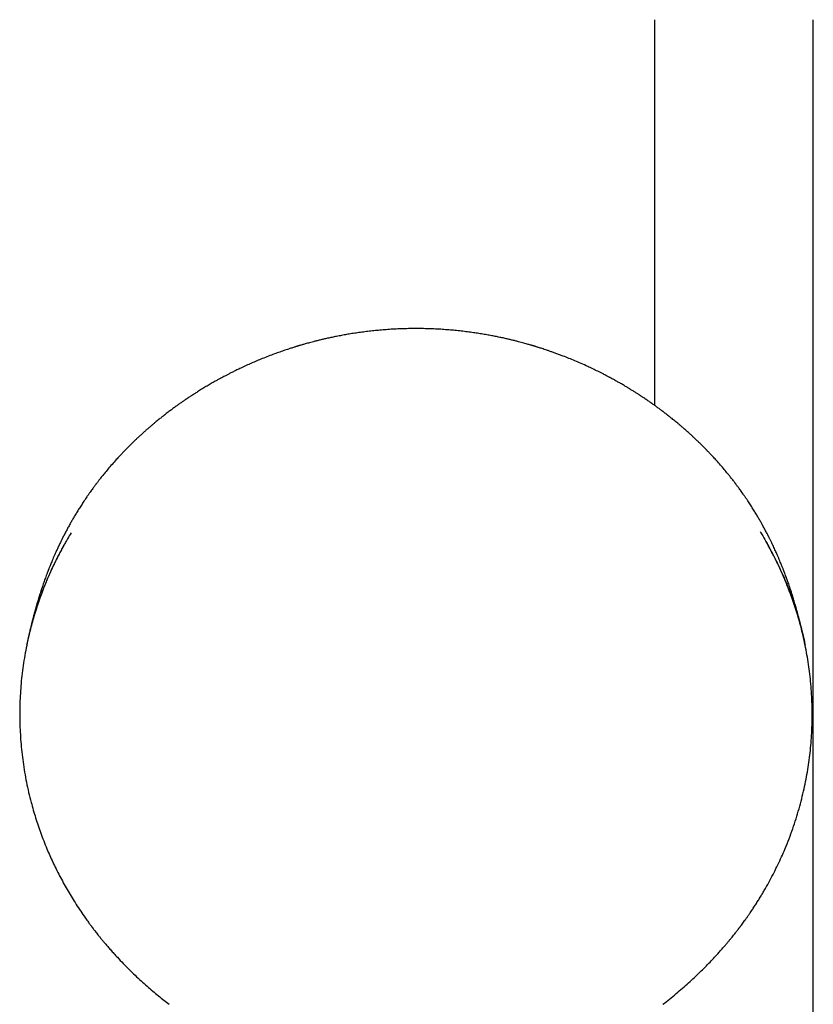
# Model space of a CAD drawing. Header units: millimetres. Extents: x 8 to 1785, y 12 to 2725.
# Tile 15 of 19: x 807 to 917, y 2259 to 2396. Entities that reach past the tile are written whole.
import ezdxf

# ---------------------------------------------------------------- set-up
doc = ezdxf.new("R2010")
doc.units = ezdxf.units.MM

msp = doc.modelspace()

# ---------------------------------------------------------------- linework, layer by layer
at = {"color": 7, "linetype": 'Continuous', "lineweight": 30}
for p, q in [((895, 2395.67), (895, 2342.18)), ((917, 2127.64), (917, 2395.67)), ((915.89, 2308.9), (915.88, 2308.91)), ((827.7, 2259.11), (827.7, 2259.11)), ((896.13, 2259.11), (896.13, 2259.11))]:
    msp.add_line(p, q, dxfattribs=at)
for points, knots in [([(861.91, 2352.83), (861.57, 2352.83), (860.9, 2352.83), (859.91, 2352.8), (858.95, 2352.76), (858.03, 2352.7), (857.15, 2352.63), (856.3, 2352.55), (855.46, 2352.46), (854.63, 2352.36), (853.82, 2352.25), (853.05, 2352.13), (852.31, 2352.01), (851.61, 2351.88), (850.93, 2351.75), (850.29, 2351.62), (849.68, 2351.49), (849.12, 2351.36), (848.61, 2351.24), (848.14, 2351.13), (847.72, 2351.02), (847.35, 2350.92), (847.02, 2350.83), (846.72, 2350.75), (846.45, 2350.67), (846.23, 2350.61), (846.03, 2350.55), (845.87, 2350.5), (845.74, 2350.47), (845.64, 2350.43), (845.55, 2350.41), (845.48, 2350.39), (845.39, 2350.36), (845.26, 2350.32), (845.1, 2350.27), (844.9, 2350.21), (844.67, 2350.13), (844.4, 2350.05), (844.09, 2349.94), (843.75, 2349.83), (843.39, 2349.71), (843.03, 2349.58), (842.66, 2349.45), (842.14, 2349.26), (841.45, 2349), (840.64, 2348.68), (839.86, 2348.35), (839.11, 2348.03), (838.36, 2347.7), (837.69, 2347.39), (837.1, 2347.1), (836.61, 2346.86), (836.17, 2346.64), (835.78, 2346.44), (835.44, 2346.26), (835.13, 2346.1), (834.85, 2345.95), (834.61, 2345.82), (834.4, 2345.7), (834.19, 2345.58), (833.94, 2345.44), (833.67, 2345.29), (833.38, 2345.12), (833.09, 2344.95), (832.79, 2344.78), (832.49, 2344.6), (832.2, 2344.42), (831.91, 2344.24), (831.64, 2344.07), (831.41, 2343.92), (831.22, 2343.8), (831.08, 2343.71), (830.97, 2343.64), (830.87, 2343.58), (830.76, 2343.5), (830.62, 2343.41), (830.47, 2343.31), (830.26, 2343.17), (830, 2343), (829.68, 2342.78), (829.33, 2342.53), (828.95, 2342.27), (828.54, 2341.97), (828.11, 2341.66), (827.65, 2341.31), (827.34, 2341.08), (827.18, 2340.95)], [0, 0, 0, 0, 0.027439, 0.053917, 0.079447, 0.104043, 0.127717, 0.150479, 0.172338, 0.195351, 0.217294, 0.238177, 0.258007, 0.276793, 0.295585, 0.313219, 0.329701, 0.345037, 0.359234, 0.372296, 0.383576, 0.393855, 0.403136, 0.411421, 0.418712, 0.425118, 0.430498, 0.434876, 0.438501, 0.441447, 0.443714, 0.445461, 0.44785, 0.451292, 0.455786, 0.461332, 0.467928, 0.475572, 0.484263, 0.493998, 0.504297, 0.51459, 0.524876, 0.535155, 0.559356, 0.583519, 0.605404, 0.627258, 0.64908, 0.67082, 0.686843, 0.701458, 0.714669, 0.72648, 0.736895, 0.745917, 0.754089, 0.762528, 0.767665, 0.774052, 0.781688, 0.790445, 0.799329, 0.808128, 0.81763, 0.827032, 0.836333, 0.845534, 0.854161, 0.861603, 0.867858, 0.871943, 0.875297, 0.87821, 0.881794, 0.88616, 0.891199, 0.896687, 0.906145, 0.916678, 0.92828, 0.940839, 0.954285, 0.968625, 0.983863, 1, 1, 1, 1]), ([(896.64, 2340.95), (896.5, 2341.06), (896.23, 2341.27), (895.82, 2341.58), (895.41, 2341.88), (895.01, 2342.17), (894.6, 2342.46), (894.25, 2342.71), (893.96, 2342.91), (893.74, 2343.06), (893.53, 2343.2), (893.35, 2343.32), (893.21, 2343.41), (893.12, 2343.47), (893.05, 2343.52), (892.98, 2343.56), (892.9, 2343.62), (892.79, 2343.69), (892.65, 2343.78), (892.48, 2343.88), (892.29, 2344), (892.1, 2344.12), (891.91, 2344.24), (891.64, 2344.41), (891.3, 2344.62), (890.94, 2344.83), (890.65, 2345.01), (890.41, 2345.15), (890.16, 2345.29), (889.92, 2345.42), (889.67, 2345.56), (889.45, 2345.69), (889.27, 2345.79), (889.14, 2345.86), (889.04, 2345.91), (888.94, 2345.97), (888.82, 2346.03), (888.67, 2346.11), (888.5, 2346.2), (888.31, 2346.3), (888.09, 2346.42), (887.69, 2346.62), (887.13, 2346.9), (886.43, 2347.25), (885.66, 2347.61), (884.84, 2347.98), (883.97, 2348.35), (883.13, 2348.7), (882.42, 2348.98), (881.82, 2349.21), (881.33, 2349.39), (880.87, 2349.55), (880.45, 2349.7), (880.07, 2349.83), (879.72, 2349.95), (879.42, 2350.05), (879.16, 2350.13), (878.94, 2350.2), (878.78, 2350.25), (878.65, 2350.29), (878.55, 2350.32), (878.47, 2350.35), (878.41, 2350.37), (878.35, 2350.39), (878.28, 2350.41), (878.19, 2350.44), (878.06, 2350.47), (877.9, 2350.52), (877.69, 2350.58), (877.45, 2350.65), (877.17, 2350.73), (876.85, 2350.82), (876.49, 2350.92), (876.1, 2351.02), (875.66, 2351.13), (875.19, 2351.25), (874.67, 2351.37), (874.12, 2351.5), (873.52, 2351.62), (872.9, 2351.75), (872.24, 2351.88), (871.55, 2352), (870.82, 2352.13), (870.06, 2352.24), (869.25, 2352.35), (868.41, 2352.46), (867.55, 2352.55), (866.67, 2352.63), (865.79, 2352.7), (864.87, 2352.76), (863.92, 2352.8), (862.93, 2352.83), (862.25, 2352.83), (861.91, 2352.83)], [0, 0, 0, 0, 0.014007, 0.027698, 0.04115, 0.054558, 0.068124, 0.081852, 0.089166, 0.096525, 0.103573, 0.109441, 0.114086, 0.116877, 0.118912, 0.12077, 0.123409, 0.126844, 0.131358, 0.136769, 0.142936, 0.149092, 0.155126, 0.161037, 0.174481, 0.187238, 0.19459, 0.202007, 0.2095, 0.217071, 0.224718, 0.232259, 0.237467, 0.241273, 0.243722, 0.246587, 0.250784, 0.255017, 0.260074, 0.265956, 0.272664, 0.280023, 0.301703, 0.322776, 0.343239, 0.369683, 0.395021, 0.419246, 0.442353, 0.456724, 0.470623, 0.483773, 0.495797, 0.50669, 0.516284, 0.52478, 0.532179, 0.538476, 0.54272, 0.546259, 0.54909, 0.551215, 0.552955, 0.554374, 0.556102, 0.558706, 0.562205, 0.566599, 0.572331, 0.579103, 0.586917, 0.595777, 0.605683, 0.61664, 0.62865, 0.641718, 0.655848, 0.671044, 0.687311, 0.704656, 0.722326, 0.741002, 0.760689, 0.781395, 0.803129, 0.8259, 0.849718, 0.872481, 0.896142, 0.920713, 0.946204, 0.972629, 1, 1, 1, 1]), ([(827.18, 2340.96), (827.17, 2340.94), (827.15, 2340.93), (827.11, 2340.9), (827.08, 2340.87), (827.06, 2340.86), (827.04, 2340.84), (827.02, 2340.83), (827, 2340.81), (826.96, 2340.78), (826.89, 2340.72), (826.77, 2340.63), (826.61, 2340.5), (826.41, 2340.34), (826.17, 2340.15), (825.9, 2339.93), (825.6, 2339.68), (825.27, 2339.4), (824.92, 2339.1), (824.57, 2338.8), (824.23, 2338.5), (823.92, 2338.21), (823.6, 2337.92), (823.28, 2337.62), (822.96, 2337.32), (822.68, 2337.05), (822.44, 2336.81), (822.24, 2336.62), (822.07, 2336.45), (821.93, 2336.31), (821.82, 2336.19), (821.74, 2336.11), (821.68, 2336.06), (821.64, 2336.01), (821.58, 2335.95), (821.51, 2335.88), (821.42, 2335.78), (821.3, 2335.66), (821.15, 2335.51), (820.98, 2335.32), (820.79, 2335.11), (820.58, 2334.89), (820.24, 2334.51), (819.78, 2334), (819.22, 2333.35), (818.79, 2332.83), (818.49, 2332.45), (818.29, 2332.22), (818.12, 2332), (817.97, 2331.8), (817.85, 2331.64), (817.75, 2331.51), (817.67, 2331.41), (817.61, 2331.33), (817.55, 2331.25), (817.47, 2331.15), (817.37, 2331.01), (817.24, 2330.84), (817.09, 2330.63), (816.91, 2330.39), (816.72, 2330.12), (816.51, 2329.82), (816.23, 2329.41), (815.89, 2328.92), (815.53, 2328.36), (815.18, 2327.82), (814.87, 2327.3), (814.57, 2326.81), (814.29, 2326.33), (814.07, 2325.94), (813.89, 2325.61), (813.74, 2325.36), (813.6, 2325.1), (813.47, 2324.84), (813.33, 2324.59), (813.22, 2324.38), (813.15, 2324.23), (813.1, 2324.14), (813.06, 2324.06), (813.02, 2323.99), (812.99, 2323.92), (812.95, 2323.85), (812.9, 2323.75), (812.84, 2323.63), (812.76, 2323.47), (812.63, 2323.19), (812.44, 2322.79), (812.21, 2322.31), (812, 2321.85), (811.81, 2321.42), (811.64, 2321.03), (811.49, 2320.67), (811.35, 2320.35), (811.24, 2320.07), (811.14, 2319.83), (811.07, 2319.64), (811.02, 2319.51), (810.98, 2319.43), (810.96, 2319.38), (810.94, 2319.32), (810.91, 2319.23), (810.86, 2319.1), (810.77, 2318.88), (810.66, 2318.58), (810.54, 2318.24), (810.42, 2317.92), (810.31, 2317.59), (810.21, 2317.31), (810.13, 2317.07), (810.07, 2316.9), (810.02, 2316.75), (809.97, 2316.62), (809.94, 2316.53), (809.92, 2316.45), (809.9, 2316.38), (809.87, 2316.29), (809.83, 2316.17), (809.77, 2316), (809.71, 2315.79), (809.63, 2315.55), (809.56, 2315.3), (809.48, 2315.04), (809.41, 2314.8), (809.33, 2314.55), (809.26, 2314.31), (809.2, 2314.08), (809.15, 2313.89), (809.09, 2313.69), (809.03, 2313.47), (808.97, 2313.23), (808.91, 2313.01), (808.86, 2312.82), (808.81, 2312.62), (808.75, 2312.42), (808.71, 2312.26), (808.68, 2312.14), (808.66, 2312.04), (808.63, 2311.92), (808.59, 2311.78), (808.55, 2311.59), (808.5, 2311.39), (808.45, 2311.19), (808.4, 2311), (808.36, 2310.82), (808.32, 2310.66), (808.29, 2310.5), (808.26, 2310.36), (808.22, 2310.22), (808.19, 2310.07), (808.16, 2309.92), (808.12, 2309.77), (808.09, 2309.61), (808.06, 2309.46), (808.03, 2309.33), (808.01, 2309.22), (807.99, 2309.11), (807.96, 2309), (807.95, 2308.93), (807.94, 2308.9)], [0, 0, 0, 0, 0.0041321, 0.007171, 0.0083083, 0.0092203, 0.0099562, 0.0102864, 0.0111791, 0.0122017, 0.0140819, 0.0182697, 0.0238214, 0.0305464, 0.0384418, 0.0475037, 0.0577282, 0.0691105, 0.0808981, 0.0932746, 0.105073, 0.1162308, 0.1267509, 0.139008, 0.1502773, 0.1605632, 0.1698699, 0.1764976, 0.1825246, 0.1879397, 0.1923992, 0.1949463, 0.1969081, 0.1983486, 0.2002434, 0.2029224, 0.206385, 0.21063, 0.2162017, 0.2227162, 0.2301711, 0.2383047, 0.2463633, 0.2696214, 0.2918023, 0.3129165, 0.321578, 0.3295516, 0.3367226, 0.3430932, 0.3486655, 0.3524803, 0.3557216, 0.3583622, 0.3606995, 0.3636031, 0.3682091, 0.3738255, 0.3804505, 0.3880821, 0.3967182, 0.4063567, 0.4167837, 0.4349523, 0.452293, 0.468812, 0.484514, 0.4994033, 0.5134834, 0.5270893, 0.5347241, 0.5423275, 0.5498999, 0.5574421, 0.5649546, 0.5721001, 0.5752984, 0.5780698, 0.5804142, 0.5823317, 0.5839884, 0.5859822, 0.5887713, 0.5923563, 0.5967381, 0.6018615, 0.6166378, 0.6304757, 0.6433735, 0.6553291, 0.6663402, 0.6764041, 0.6854744, 0.6931664, 0.6996354, 0.7048781, 0.7088916, 0.7105027, 0.7117759, 0.713083, 0.7154655, 0.7189876, 0.7236326, 0.7338877, 0.7431988, 0.7515799, 0.7602179, 0.7698619, 0.7745705, 0.7794759, 0.7838518, 0.7872802, 0.7897579, 0.7914175, 0.7933428, 0.7957263, 0.7985695, 0.8034321, 0.8092427, 0.8157643, 0.8226517, 0.8299063, 0.8362355, 0.8428258, 0.8496189, 0.8557734, 0.8610303, 0.8656872, 0.8727082, 0.8793771, 0.8858113, 0.8913675, 0.8974124, 0.9040855, 0.9079753, 0.9111921, 0.9137897, 0.9167588, 0.9212393, 0.9265036, 0.9323992, 0.9381527, 0.9433678, 0.9480585, 0.952884, 0.9571975, 0.9610767, 0.964553, 0.9683411, 0.9728866, 0.9767797, 0.9810642, 0.9853371, 0.9889845, 0.9914613, 0.9942785, 0.9974264, 1, 1, 1, 1]), ([(915.88, 2308.93), (915.87, 2308.95), (915.86, 2309.01), (915.84, 2309.13), (915.81, 2309.27), (915.78, 2309.39), (915.75, 2309.52), (915.72, 2309.66), (915.69, 2309.83), (915.65, 2310.01), (915.61, 2310.19), (915.57, 2310.35), (915.54, 2310.49), (915.51, 2310.64), (915.47, 2310.8), (915.43, 2310.98), (915.38, 2311.18), (915.33, 2311.39), (915.28, 2311.6), (915.23, 2311.77), (915.2, 2311.92), (915.17, 2312.04), (915.14, 2312.15), (915.11, 2312.28), (915.07, 2312.43), (915.03, 2312.58), (914.99, 2312.74), (914.95, 2312.9), (914.9, 2313.09), (914.85, 2313.28), (914.79, 2313.49), (914.73, 2313.72), (914.65, 2313.99), (914.56, 2314.31), (914.46, 2314.66), (914.36, 2315.01), (914.26, 2315.34), (914.16, 2315.65), (914.08, 2315.9), (914.02, 2316.1), (913.98, 2316.24), (913.94, 2316.36), (913.91, 2316.45), (913.88, 2316.55), (913.83, 2316.67), (913.78, 2316.84), (913.71, 2317.04), (913.63, 2317.29), (913.53, 2317.56), (913.43, 2317.86), (913.32, 2318.15), (913.21, 2318.45), (913.12, 2318.71), (913.04, 2318.92), (912.98, 2319.06), (912.94, 2319.18), (912.9, 2319.27), (912.88, 2319.34), (912.85, 2319.4), (912.83, 2319.46), (912.79, 2319.56), (912.73, 2319.71), (912.65, 2319.92), (912.54, 2320.17), (912.42, 2320.47), (912.28, 2320.81), (912.12, 2321.19), (911.96, 2321.54), (911.82, 2321.87), (911.68, 2322.17), (911.54, 2322.48), (911.39, 2322.8), (911.23, 2323.13), (911.09, 2323.42), (910.98, 2323.63), (910.91, 2323.77), (910.86, 2323.87), (910.83, 2323.94), (910.8, 2324), (910.77, 2324.06), (910.73, 2324.13), (910.67, 2324.25), (910.58, 2324.43), (910.46, 2324.66), (910.33, 2324.9), (910.2, 2325.14), (910.07, 2325.38), (909.93, 2325.63), (909.76, 2325.94), (909.53, 2326.34), (909.25, 2326.82), (908.95, 2327.31), (908.63, 2327.83), (908.28, 2328.38), (907.98, 2328.85), (907.71, 2329.25), (907.5, 2329.56), (907.29, 2329.86), (907.08, 2330.15), (906.9, 2330.4), (906.74, 2330.63), (906.6, 2330.82), (906.47, 2330.99), (906.37, 2331.12), (906.3, 2331.23), (906.23, 2331.31), (906.17, 2331.39), (906.1, 2331.49), (906.01, 2331.6), (905.89, 2331.76), (905.72, 2331.97), (905.51, 2332.25), (905.2, 2332.64), (904.78, 2333.14), (904.26, 2333.75), (903.83, 2334.25), (903.49, 2334.63), (903.26, 2334.88), (903.03, 2335.13), (902.82, 2335.35), (902.65, 2335.54), (902.51, 2335.68), (902.4, 2335.79), (902.31, 2335.88), (902.25, 2335.95), (902.19, 2336), (902.15, 2336.05), (902.09, 2336.11), (902.01, 2336.19), (901.92, 2336.29), (901.77, 2336.44), (901.56, 2336.65), (901.29, 2336.91), (900.98, 2337.21), (900.65, 2337.52), (900.31, 2337.84), (899.96, 2338.17), (899.57, 2338.52), (899.19, 2338.85), (898.83, 2339.16), (898.51, 2339.44), (898.22, 2339.69), (897.93, 2339.92), (897.67, 2340.14), (897.43, 2340.33), (897.22, 2340.5), (897.07, 2340.62), (896.96, 2340.7), (896.88, 2340.76), (896.83, 2340.81), (896.8, 2340.83), (896.78, 2340.84), (896.76, 2340.86), (896.74, 2340.87), (896.71, 2340.9), (896.68, 2340.93), (896.65, 2340.94), (896.64, 2340.96)], [0, 0, 0, 0, 0.00109, 0.00525, 0.008845, 0.011983, 0.015481, 0.019388, 0.023096, 0.029082, 0.033952, 0.038196, 0.041818, 0.045814, 0.050253, 0.05515, 0.060622, 0.066698, 0.072927, 0.077796, 0.082002, 0.085327, 0.088223, 0.091881, 0.096291, 0.10063, 0.104693, 0.110616, 0.116082, 0.121412, 0.126979, 0.133596, 0.140666, 0.149406, 0.159382, 0.168857, 0.177767, 0.186123, 0.193774, 0.198349, 0.202214, 0.205374, 0.207831, 0.209981, 0.213308, 0.217988, 0.22377, 0.22942, 0.238219, 0.246189, 0.25368, 0.261855, 0.270808, 0.274993, 0.279129, 0.282493, 0.285022, 0.286717, 0.288031, 0.289633, 0.291659, 0.296193, 0.302007, 0.309098, 0.317462, 0.326971, 0.337433, 0.348841, 0.356805, 0.365171, 0.373939, 0.383109, 0.392679, 0.402484, 0.407369, 0.41126, 0.414158, 0.416066, 0.417485, 0.419222, 0.421287, 0.423682, 0.429587, 0.436586, 0.443699, 0.450837, 0.458003, 0.465197, 0.472419, 0.486146, 0.50036, 0.515397, 0.53126, 0.547954, 0.565485, 0.57508, 0.584911, 0.594773, 0.603822, 0.611965, 0.619078, 0.625314, 0.63067, 0.635146, 0.638252, 0.640724, 0.643241, 0.646372, 0.650104, 0.654354, 0.662047, 0.670986, 0.681175, 0.701001, 0.721793, 0.743558, 0.752254, 0.761099, 0.770025, 0.778114, 0.785068, 0.789724, 0.793678, 0.79693, 0.799479, 0.801324, 0.802671, 0.804806, 0.80767, 0.811265, 0.815537, 0.824204, 0.834135, 0.845334, 0.857808, 0.869396, 0.88191, 0.895355, 0.909735, 0.921499, 0.932525, 0.942625, 0.951798, 0.961091, 0.969177, 0.976051, 0.981712, 0.98435, 0.986607, 0.98938, 0.989704, 0.990035, 0.990771, 0.991684, 0.992822, 0.995864, 1, 1, 1, 1]), ([(814.09, 2324.48), (813.93, 2324.22), (813.69, 2323.83), (813.47, 2323.44), (813.4, 2323.32)], [0, 0, 0, 0, 0.683608, 1, 1, 1, 1]), ([(909.63, 2324.67), (909.75, 2324.47), (910.08, 2323.94), (910.46, 2323.27), (910.79, 2322.69), (910.98, 2322.34), (911.17, 2321.98), (911.36, 2321.63), (911.54, 2321.27), (911.72, 2320.91), (912.02, 2320.3), (912.44, 2319.43), (912.95, 2318.28), (913.44, 2317.09), (913.91, 2315.86), (914.36, 2314.59), (914.76, 2313.34), (915.12, 2312.11), (915.44, 2310.9), (915.66, 2309.95), (915.8, 2309.29), (915.86, 2309.04), (915.88, 2308.9), (915.89, 2308.9)], [0, 0, 0, 0, 0.039928, 0.109898, 0.133408, 0.156893, 0.180352, 0.203785, 0.227192, 0.250574, 0.27393, 0.346081, 0.419941, 0.495508, 0.572783, 0.651764, 0.732453, 0.804871, 0.87861, 0.953671, 0.97604, 0.998523, 1, 1, 1, 1]), ([(813.4, 2323.32), (813.4, 2323.31), (813.34, 2323.22), (813.24, 2323.04), (813.09, 2322.78), (812.89, 2322.41), (812.63, 2321.92), (812.31, 2321.31), (811.98, 2320.65), (811.64, 2319.95), (811.29, 2319.2), (810.96, 2318.45), (810.64, 2317.7), (810.29, 2316.84), (809.92, 2315.86), (809.54, 2314.79), (809.19, 2313.73), (808.88, 2312.68), (808.59, 2311.66), (808.3, 2310.52), (808.01, 2309.25), (807.74, 2307.85), (807.5, 2306.45), (807.31, 2305.04), (807.16, 2303.63), (807.06, 2302.24), (807, 2300.88), (806.97, 2299.54), (806.98, 2298.2), (807.04, 2296.86), (807.13, 2295.5), (807.26, 2294.11), (807.43, 2292.7), (807.65, 2291.3), (807.91, 2289.9), (808.21, 2288.51), (808.53, 2287.22), (808.86, 2286.04), (809.18, 2284.97), (809.53, 2283.9), (809.9, 2282.84), (810.3, 2281.77), (810.72, 2280.74), (811.14, 2279.76), (811.57, 2278.82), (812.02, 2277.88), (812.51, 2276.93), (813.02, 2275.97), (813.55, 2275.03), (814.09, 2274.11), (814.66, 2273.18), (815.27, 2272.26), (815.76, 2271.54), (816.11, 2271.05), (816.3, 2270.77), (816.49, 2270.51), (816.65, 2270.29), (816.78, 2270.12), (816.88, 2269.99), (816.94, 2269.9), (816.99, 2269.83), (817.03, 2269.79), (817.05, 2269.76), (817.08, 2269.72), (817.12, 2269.67), (817.18, 2269.58), (817.27, 2269.47), (817.39, 2269.32), (817.54, 2269.12), (817.73, 2268.88), (817.95, 2268.6), (818.21, 2268.28), (818.5, 2267.92), (818.83, 2267.53), (819.2, 2267.1), (819.6, 2266.64), (820.05, 2266.14), (820.36, 2265.8), (820.52, 2265.63)], [0, 0, 0, 0, 0.000373, 0.005069, 0.009867, 0.014764, 0.025353, 0.036382, 0.047854, 0.060634, 0.073904, 0.087188, 0.100277, 0.113169, 0.13199, 0.150376, 0.168327, 0.185844, 0.202932, 0.219871, 0.242865, 0.26586, 0.288855, 0.311849, 0.334843, 0.357838, 0.379518, 0.401198, 0.422878, 0.444558, 0.466238, 0.489231, 0.512225, 0.535218, 0.558211, 0.581204, 0.604196, 0.622262, 0.640328, 0.658393, 0.676462, 0.694765, 0.713448, 0.72967, 0.746166, 0.762938, 0.779986, 0.797308, 0.814697, 0.831725, 0.848378, 0.866584, 0.884321, 0.889798, 0.895229, 0.90041, 0.904835, 0.908478, 0.910592, 0.912311, 0.913637, 0.914569, 0.914972, 0.915546, 0.916673, 0.918354, 0.920588, 0.923376, 0.927452, 0.932325, 0.937995, 0.944462, 0.951726, 0.959788, 0.968646, 0.9783, 0.988752, 1, 1, 1, 1]), ([(813.37, 2323.27), (813.29, 2323.12), (813.03, 2322.68), (812.65, 2321.97), (812.34, 2321.38), (812.17, 2321.05), (812.12, 2320.94), (812.07, 2320.84), (812.02, 2320.74), (811.97, 2320.63), (811.82, 2320.33), (811.57, 2319.81), (811.22, 2319.06), (810.88, 2318.27), (810.53, 2317.45), (810.19, 2316.58), (809.85, 2315.67), (809.52, 2314.73), (809.21, 2313.78), (808.92, 2312.84), (808.65, 2311.91), (808.4, 2310.94), (808.17, 2309.98), (808.02, 2309.3), (807.95, 2308.95), (807.94, 2308.9)], [0, 0, 0, 0, 0.034048, 0.098674, 0.155575, 0.163028, 0.170482, 0.177937, 0.185391, 0.192847, 0.200302, 0.251144, 0.30436, 0.359951, 0.417917, 0.478258, 0.540974, 0.606065, 0.673531, 0.734866, 0.798039, 0.863052, 0.929904, 0.990255, 1, 1, 1, 1]), ([(903.31, 2265.63), (903.44, 2265.77), (903.71, 2266.07), (904.1, 2266.5), (904.47, 2266.92), (904.81, 2267.31), (905.11, 2267.67), (905.38, 2268), (905.62, 2268.29), (905.84, 2268.55), (906.03, 2268.79), (906.19, 2269), (906.33, 2269.18), (906.45, 2269.33), (906.54, 2269.44), (906.6, 2269.53), (906.65, 2269.6), (906.69, 2269.65), (906.72, 2269.69), (906.75, 2269.72), (906.77, 2269.75), (906.81, 2269.8), (906.85, 2269.85), (906.89, 2269.91), (906.98, 2270.03), (907.13, 2270.23), (907.32, 2270.49), (907.53, 2270.78), (907.76, 2271.1), (908, 2271.44), (908.28, 2271.86), (908.6, 2272.32), (908.94, 2272.84), (909.27, 2273.36), (909.59, 2273.88), (909.91, 2274.4), (910.32, 2275.11), (910.83, 2276.01), (911.42, 2277.11), (911.96, 2278.19), (912.47, 2279.27), (912.99, 2280.45), (913.51, 2281.73), (914.03, 2283.12), (914.5, 2284.5), (914.93, 2285.88), (915.31, 2287.27), (915.64, 2288.64), (915.93, 2289.99), (916.18, 2291.32), (916.39, 2292.66), (916.56, 2294), (916.69, 2295.37), (916.79, 2296.77), (916.84, 2298.2), (916.85, 2299.63), (916.82, 2301.06), (916.75, 2302.49), (916.64, 2303.89), (916.49, 2305.26), (916.3, 2306.6), (916.07, 2307.93), (915.81, 2309.27), (915.52, 2310.52), (915.23, 2311.7), (914.92, 2312.79), (914.59, 2313.88), (914.22, 2314.97), (913.83, 2316.07), (913.4, 2317.18), (913, 2318.15), (912.64, 2318.96), (912.34, 2319.62), (912.03, 2320.29), (911.7, 2320.96), (911.35, 2321.63), (911.04, 2322.23), (910.75, 2322.74), (910.57, 2323.07), (910.47, 2323.24), (910.45, 2323.28)], [0, 0, 0, 0, 0.009386, 0.018814, 0.027606, 0.03576, 0.043278, 0.049782, 0.055721, 0.061093, 0.065898, 0.070137, 0.073629, 0.076614, 0.07909, 0.080614, 0.081852, 0.083036, 0.083736, 0.084221, 0.084899, 0.085773, 0.086844, 0.088071, 0.089379, 0.09401, 0.099427, 0.10493, 0.11106, 0.117818, 0.125204, 0.134809, 0.144712, 0.15453, 0.164263, 0.17391, 0.183473, 0.203677, 0.223491, 0.242914, 0.261967, 0.280842, 0.304819, 0.328575, 0.352111, 0.375425, 0.39862, 0.421815, 0.443685, 0.465556, 0.487426, 0.509297, 0.531167, 0.554363, 0.57756, 0.600756, 0.623953, 0.64715, 0.670347, 0.692218, 0.71409, 0.735962, 0.757948, 0.780129, 0.798279, 0.816558, 0.834967, 0.853505, 0.872259, 0.891386, 0.910888, 0.922438, 0.934116, 0.945922, 0.957855, 0.969916, 0.981977, 0.990333, 0.99794, 1, 1, 1, 1]), ([(820.52, 2265.63), (820.79, 2265.35), (821.32, 2264.78), (822.14, 2263.95), (822.97, 2263.14), (823.8, 2262.37), (824.61, 2261.64), (825.41, 2260.95), (826.2, 2260.3), (826.95, 2259.68), (827.46, 2259.3), (827.7, 2259.11)], [0, 0, 0, 0, 0.119938, 0.2427, 0.362284, 0.478695, 0.591936, 0.700071, 0.805152, 0.90718, 1, 1, 1, 1]), ([(896.13, 2259.11), (896.44, 2259.35), (897.06, 2259.83), (897.97, 2260.58), (898.86, 2261.33), (899.71, 2262.08), (900.51, 2262.82), (901.27, 2263.55), (902, 2264.26), (902.67, 2264.95), (903.1, 2265.41), (903.3, 2265.63)], [0, 0, 0, 0, 0.119818, 0.242601, 0.362199, 0.478615, 0.591852, 0.699977, 0.805042, 0.90705, 1, 1, 1, 1])]:
    msp.add_open_spline(points, degree=3, knots=knots, dxfattribs=at)

doc.saveas('drawing.dxf')
